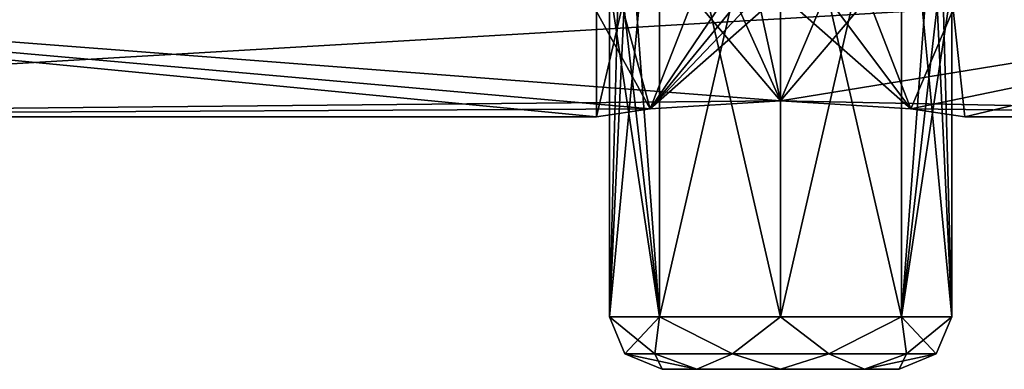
# Model space of a CAD drawing. Header units: millimetres. Extents: x -143 to 143, y -35 to 35.
# Tile 147 of 176: x 111 to 129.7, y -25.3 to -18.66. Entities that reach past the tile are written whole.
import ezdxf

# ---------------------------------------------------------------- set-up
doc = ezdxf.new("R2010")
doc.units = ezdxf.units.MM
doc.header["$LTSCALE"] = 65.185185
for name, color, linetype in [('1535', 7, 'CONTINUOUS'), ('1536', 7, 'CONTINUOUS'), ('1554', 7, 'CONTINUOUS'), ('1555', 7, 'CONTINUOUS'), ('1781', 7, 'CONTINUOUS'), ('1782', 7, 'CONTINUOUS'), ('1784', 7, 'CONTINUOUS'), ('1788', 7, 'CONTINUOUS'), ('1789', 7, 'CONTINUOUS')]:
    doc.layers.add(name, color=color, linetype=linetype)

msp = doc.modelspace()

# ---------------------------------------------------------------- linework, layer by layer
at = {"layer": '1535', "color": 7, "linetype": 'CONTINUOUS', "true_color": 0xe0f2ff}
for points in [[(93.65, -20.5), (93.65, -17.754, -10.25), (121.95, -20.5), (93.65, -20.5)], [(121.95, -20.5), (93.65, -17.754, -10.25), (122.975, -20.35, -2.475), (121.95, -20.5)], [(122.975, -20.35, -2.475), (93.65, -17.754, -10.25), (125.45, -20.199, -3.5), (122.975, -20.35, -2.475)], [(125.45, -20.199, -3.5), (93.65, -17.754, -10.25), (140.45, -17.754, -10.25), (125.45, -20.199, -3.5)], [(140.45, -20.5), (125.45, -20.199, -3.5), (140.45, -17.754, -10.25), (140.45, -20.5)], [(127.925, -20.35, -2.475), (125.45, -20.199, -3.5), (140.45, -20.5), (127.925, -20.35, -2.475)], [(128.95, -20.5), (127.925, -20.35, -2.475), (140.45, -20.5), (128.95, -20.5)]]:
    msp.add_3dface(points, dxfattribs=at)
at = {"layer": '1536', "color": 7, "linetype": 'CONTINUOUS', "true_color": 0xe0f2ff}
for points in [[(93.65, -17.754, 10.25), (93.65, -20.5), (140.45, -17.754, 10.25), (93.65, -17.754, 10.25)], [(140.45, -17.754, 10.25), (93.65, -20.5), (125.45, -20.199, 3.5), (140.45, -17.754, 10.25)], [(127.925, -20.35, 2.475), (140.45, -17.754, 10.25), (125.45, -20.199, 3.5), (127.925, -20.35, 2.475)], [(128.95, -20.5), (140.45, -17.754, 10.25), (127.925, -20.35, 2.475), (128.95, -20.5)], [(128.95, -20.5), (140.45, -20.5), (140.45, -17.754, 10.25), (128.95, -20.5)], [(125.45, -20.199, 3.5), (93.65, -20.5), (122.975, -20.35, 2.475), (125.45, -20.199, 3.5)], [(93.65, -20.5), (121.95, -20.5), (122.975, -20.35, 2.475), (93.65, -20.5)]]:
    msp.add_3dface(points, dxfattribs=at)
at = {"layer": '1554', "color": 7, "linetype": 'CONTINUOUS', "true_color": 0xe0f2ff}
for points in [[(125.45, -20.199, -3.5), (127.925, -20.35, -2.475), (125.45, -18.166, -3.5), (125.45, -20.199, -3.5)], [(125.45, -18.166, -3.5), (127.925, -20.35, -2.475), (126.301, -18.186, -3.395), (125.45, -18.166, -3.5)], [(125.45, -20.199, 3.5), (125.45, -18.166, 3.5), (126.301, -18.186, 3.395), (125.45, -20.199, 3.5)], [(127.106, -18.241, 3.083), (125.45, -20.199, 3.5), (126.301, -18.186, 3.395), (127.106, -18.241, 3.083)], [(127.925, -20.35, 2.475), (125.45, -20.199, 3.5), (127.106, -18.241, 3.083), (127.925, -20.35, 2.475)], [(126.301, -18.186, -3.395), (127.925, -20.35, -2.475), (127.106, -18.241, -3.083), (126.301, -18.186, -3.395)], [(127.106, -18.241, -3.083), (127.925, -20.35, -2.475), (128.729, -18.46, -1.223), (127.106, -18.241, -3.083)], [(128.729, -18.46, 1.223), (127.925, -20.35, 2.475), (127.106, -18.241, 3.083), (128.729, -18.46, 1.223)], [(127.925, -20.35, -2.475), (128.95, -20.5), (128.729, -18.46, -1.223), (127.925, -20.35, -2.475)], [(128.95, -20.5), (127.925, -20.35, 2.475), (128.729, -18.46, 1.223), (128.95, -20.5)], [(128.729, -18.46, -1.223), (128.95, -20.5), (128.729, -18.46, 1.223), (128.729, -18.46, -1.223)]]:
    msp.add_3dface(points, dxfattribs=at)
at = {"layer": '1555', "color": 7, "linetype": 'CONTINUOUS', "true_color": 0xe0f2ff}
for points in [[(122.975, -20.35, 2.475), (125.45, -17.748, 3.5), (125.45, -18.166, 3.5), (122.975, -20.35, 2.475)], [(125.45, -17.748, 3.5), (122.975, -20.35, 2.475), (124.954, -17.933, 3.465), (125.45, -17.748, 3.5)], [(124.954, -17.933, 3.465), (122.975, -20.35, 2.475), (124.497, -18.087, 3.368), (124.954, -17.933, 3.465)], [(124.497, -18.087, -3.368), (125.45, -20.199, -3.5), (124.954, -17.933, -3.465), (124.497, -18.087, -3.368)], [(125.45, -20.199, -3.5), (125.45, -18.166, -3.5), (124.954, -17.933, -3.465), (125.45, -20.199, -3.5)], [(122.975, -20.35, 2.475), (123.794, -18.241, 3.083), (124.497, -18.087, 3.368), (122.975, -20.35, 2.475)], [(123.794, -18.241, -3.083), (125.45, -20.199, -3.5), (124.497, -18.087, -3.368), (123.794, -18.241, -3.083)], [(122.975, -20.35, -2.475), (123.794, -18.241, -3.083), (122.442, -18.413, -1.789), (122.975, -20.35, -2.475)], [(122.975, -20.35, 2.475), (122.442, -18.413, 1.789), (123.794, -18.241, 3.083), (122.975, -20.35, 2.475)], [(125.45, -20.199, 3.5), (122.975, -20.35, 2.475), (125.45, -18.166, 3.5), (125.45, -20.199, 3.5)], [(122.975, -20.35, -2.475), (125.45, -20.199, -3.5), (123.794, -18.241, -3.083), (122.975, -20.35, -2.475)], [(122.975, -20.35, 2.475), (121.95, -20.5), (122.442, -18.413, 1.789), (122.975, -20.35, 2.475)], [(121.95, -20.5), (121.95, -18.5), (122.442, -18.413, 1.789), (121.95, -20.5)], [(122.975, -20.35, -2.475), (122.442, -18.413, -1.789), (121.95, -18.5), (122.975, -20.35, -2.475)], [(121.95, -20.5), (122.975, -20.35, -2.475), (121.95, -18.5), (121.95, -20.5)]]:
    msp.add_3dface(points, dxfattribs=at)
at = {"layer": '1781', "color": 7, "linetype": 'CONTINUOUS', "true_color": 0xe0f2ff}
for points in [[(123.858, -25.3, -1.59), (127.7, -25.3), (123.2, -25.3), (123.858, -25.3, -1.59)], [(123.2, -25.3), (127.7, -25.3), (127.042, -25.3, 1.59), (123.2, -25.3)], [(123.858, -25.3, 1.59), (123.2, -25.3), (127.042, -25.3, 1.59), (123.858, -25.3, 1.59)], [(127.042, -25.3, -1.59), (127.7, -25.3), (123.858, -25.3, -1.59), (127.042, -25.3, -1.59)], [(125.45, -25.3, -2.25), (127.042, -25.3, -1.59), (123.858, -25.3, -1.59), (125.45, -25.3, -2.25)], [(125.45, -25.3, 2.25), (123.858, -25.3, 1.59), (127.042, -25.3, 1.59), (125.45, -25.3, 2.25)]]:
    msp.add_3dface(points, dxfattribs=at)
at = {"layer": '1782', "color": 7, "linetype": 'CONTINUOUS', "true_color": 0xe0f2ff}
for points in [[(122.567, -16.5, -1.5), (123.152, -14.3, -2.298), (122.2, -24.3), (122.567, -16.5, -1.5)], [(122.2, -24.3), (123.152, -14.3, -2.298), (123.152, -24.3, -2.298), (122.2, -24.3)], [(123.152, -14.3, -2.298), (125.45, -14.3, -3.25), (123.152, -24.3, -2.298), (123.152, -14.3, -2.298)], [(123.152, -24.3, -2.298), (125.45, -14.3, -3.25), (125.45, -24.3, -3.25), (123.152, -24.3, -2.298)], [(125.45, -14.3, -3.25), (127.748, -14.3, -2.298), (125.45, -24.3, -3.25), (125.45, -14.3, -3.25)], [(125.45, -24.3, -3.25), (127.748, -14.3, -2.298), (127.748, -24.3, -2.298), (125.45, -24.3, -3.25)], [(127.748, -24.3, -2.298), (127.748, -14.3, -2.298), (128.333, -16.5, -1.5), (127.748, -24.3, -2.298)], [(122.378, -17.559, -1.062), (122.567, -16.5, -1.5), (122.2, -24.3), (122.378, -17.559, -1.062)], [(128.522, -17.559, -1.062), (127.748, -24.3, -2.298), (128.333, -16.5, -1.5), (128.522, -17.559, -1.062)], [(122.2, -18), (122.378, -17.559, -1.062), (122.2, -24.3), (122.2, -18)], [(128.7, -18), (127.748, -24.3, -2.298), (128.522, -17.559, -1.062), (128.7, -18)], [(128.7, -24.3), (127.748, -24.3, -2.298), (128.7, -18), (128.7, -24.3)]]:
    msp.add_3dface(points, dxfattribs=at)
at = {"layer": '1784', "color": 7, "linetype": 'CONTINUOUS', "true_color": 0xe0f2ff}
for points in [[(123.152, -24.3, 2.298), (123.152, -14.3, 2.298), (122.567, -16.5, 1.5), (123.152, -24.3, 2.298)], [(125.45, -14.3, 3.25), (123.152, -14.3, 2.298), (125.45, -24.3, 3.25), (125.45, -14.3, 3.25)], [(125.45, -24.3, 3.25), (123.152, -14.3, 2.298), (123.152, -24.3, 2.298), (125.45, -24.3, 3.25)], [(127.748, -14.3, 2.298), (125.45, -14.3, 3.25), (127.748, -24.3, 2.298), (127.748, -14.3, 2.298)], [(127.748, -24.3, 2.298), (125.45, -14.3, 3.25), (125.45, -24.3, 3.25), (127.748, -24.3, 2.298)], [(127.748, -14.3, 2.298), (128.7, -24.3), (128.333, -16.5, 1.5), (127.748, -14.3, 2.298)], [(128.7, -24.3), (127.748, -14.3, 2.298), (127.748, -24.3, 2.298), (128.7, -24.3)], [(122.378, -17.559, 1.062), (123.152, -24.3, 2.298), (122.567, -16.5, 1.5), (122.378, -17.559, 1.062)], [(128.333, -16.5, 1.5), (128.7, -24.3), (128.522, -17.559, 1.062), (128.333, -16.5, 1.5)], [(122.2, -18), (123.152, -24.3, 2.298), (122.378, -17.559, 1.062), (122.2, -18)], [(128.7, -24.3), (128.7, -18), (128.522, -17.559, 1.062), (128.7, -24.3)], [(122.2, -18), (122.2, -24.3), (123.152, -24.3, 2.298), (122.2, -18)]]:
    msp.add_3dface(points, dxfattribs=at)
at = {"layer": '1788', "color": 7, "linetype": 'CONTINUOUS', "true_color": 0xe0f2ff}
for points in [[(123.152, -24.3, 2.298), (122.2, -24.3), (123.058, -25.007, 1.738), (123.152, -24.3, 2.298)], [(123.058, -25.007, 1.738), (122.2, -24.3), (122.493, -25.007), (123.058, -25.007, 1.738)], [(124.536, -25.007, 2.812), (123.152, -24.3, 2.298), (123.058, -25.007, 1.738), (124.536, -25.007, 2.812)], [(125.45, -24.3, 3.25), (123.152, -24.3, 2.298), (124.536, -25.007, 2.812), (125.45, -24.3, 3.25)], [(126.364, -25.007, 2.812), (125.45, -24.3, 3.25), (124.536, -25.007, 2.812), (126.364, -25.007, 2.812)], [(127.748, -24.3, 2.298), (125.45, -24.3, 3.25), (126.364, -25.007, 2.812), (127.748, -24.3, 2.298)], [(127.842, -25.007, 1.738), (127.748, -24.3, 2.298), (126.364, -25.007, 2.812), (127.842, -25.007, 1.738)], [(128.7, -24.3), (127.748, -24.3, 2.298), (128.407, -25.007), (128.7, -24.3)], [(128.407, -25.007), (127.748, -24.3, 2.298), (127.842, -25.007, 1.738), (128.407, -25.007)], [(123.2, -25.3), (123.858, -25.3, 1.59), (122.493, -25.007), (123.2, -25.3)], [(123.858, -25.3, 1.59), (123.058, -25.007, 1.738), (122.493, -25.007), (123.858, -25.3, 1.59)], [(123.858, -25.3, 1.59), (124.536, -25.007, 2.812), (123.058, -25.007, 1.738), (123.858, -25.3, 1.59)], [(123.858, -25.3, 1.59), (125.45, -25.3, 2.25), (124.536, -25.007, 2.812), (123.858, -25.3, 1.59)], [(125.45, -25.3, 2.25), (126.364, -25.007, 2.812), (124.536, -25.007, 2.812), (125.45, -25.3, 2.25)], [(125.45, -25.3, 2.25), (127.042, -25.3, 1.59), (126.364, -25.007, 2.812), (125.45, -25.3, 2.25)], [(127.042, -25.3, 1.59), (127.842, -25.007, 1.738), (126.364, -25.007, 2.812), (127.042, -25.3, 1.59)], [(127.042, -25.3, 1.59), (127.7, -25.3), (127.842, -25.007, 1.738), (127.042, -25.3, 1.59)], [(127.7, -25.3), (128.407, -25.007), (127.842, -25.007, 1.738), (127.7, -25.3)]]:
    msp.add_3dface(points, dxfattribs=at)
at = {"layer": '1789', "color": 7, "linetype": 'CONTINUOUS', "true_color": 0xe0f2ff}
for points in [[(122.2, -24.3), (123.152, -24.3, -2.298), (122.493, -25.007), (122.2, -24.3)], [(122.493, -25.007), (123.152, -24.3, -2.298), (123.058, -25.007, -1.738), (122.493, -25.007)], [(123.058, -25.007, -1.738), (123.152, -24.3, -2.298), (124.536, -25.007, -2.812), (123.058, -25.007, -1.738)], [(123.152, -24.3, -2.298), (125.45, -24.3, -3.25), (124.536, -25.007, -2.812), (123.152, -24.3, -2.298)], [(124.536, -25.007, -2.812), (125.45, -24.3, -3.25), (126.364, -25.007, -2.812), (124.536, -25.007, -2.812)], [(125.45, -24.3, -3.25), (127.748, -24.3, -2.298), (126.364, -25.007, -2.812), (125.45, -24.3, -3.25)], [(126.364, -25.007, -2.812), (127.748, -24.3, -2.298), (127.842, -25.007, -1.738), (126.364, -25.007, -2.812)], [(127.748, -24.3, -2.298), (128.7, -24.3), (127.842, -25.007, -1.738), (127.748, -24.3, -2.298)], [(128.7, -24.3), (128.407, -25.007), (127.842, -25.007, -1.738), (128.7, -24.3)], [(123.2, -25.3), (122.493, -25.007), (123.058, -25.007, -1.738), (123.2, -25.3)], [(123.858, -25.3, -1.59), (123.2, -25.3), (123.058, -25.007, -1.738), (123.858, -25.3, -1.59)], [(123.858, -25.3, -1.59), (123.058, -25.007, -1.738), (124.536, -25.007, -2.812), (123.858, -25.3, -1.59)], [(125.45, -25.3, -2.25), (123.858, -25.3, -1.59), (124.536, -25.007, -2.812), (125.45, -25.3, -2.25)], [(125.45, -25.3, -2.25), (124.536, -25.007, -2.812), (126.364, -25.007, -2.812), (125.45, -25.3, -2.25)], [(127.042, -25.3, -1.59), (125.45, -25.3, -2.25), (126.364, -25.007, -2.812), (127.042, -25.3, -1.59)], [(127.042, -25.3, -1.59), (126.364, -25.007, -2.812), (127.842, -25.007, -1.738), (127.042, -25.3, -1.59)], [(127.7, -25.3), (127.042, -25.3, -1.59), (128.407, -25.007), (127.7, -25.3)], [(128.407, -25.007), (127.042, -25.3, -1.59), (127.842, -25.007, -1.738), (128.407, -25.007)]]:
    msp.add_3dface(points, dxfattribs=at)

doc.saveas('drawing.dxf')
